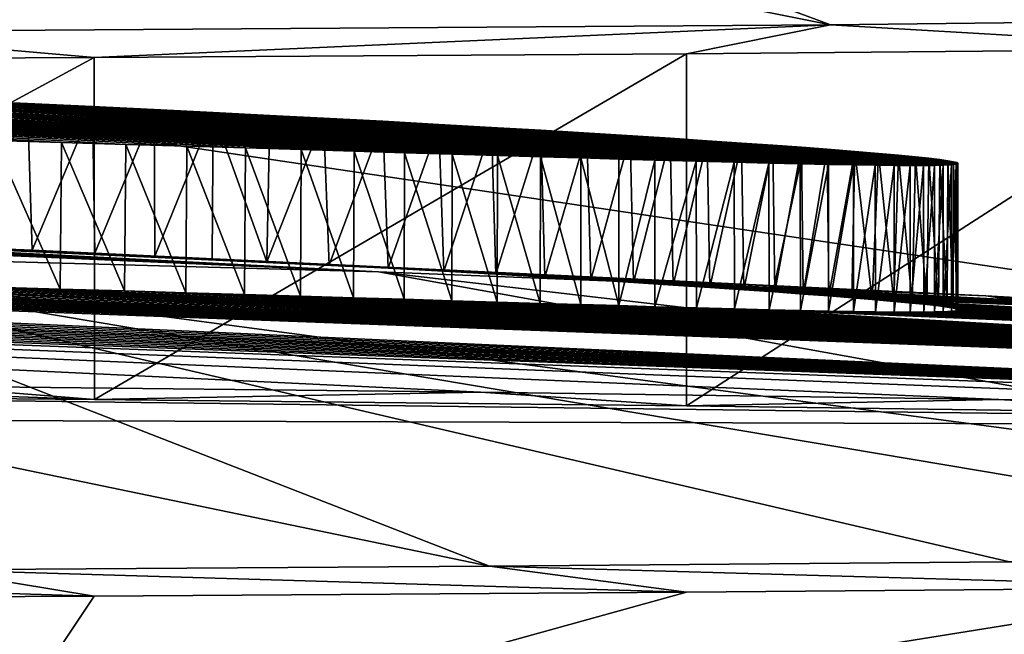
# Model space of a CAD drawing. Header units: millimetres. Extents: x -24 to 72, y 0 to 310.
# Tile 235 of 251: x 1.724 to 2.397, y 308.619 to 309.039. Entities that reach past the tile are written whole.
import ezdxf

# ---------------------------------------------------------------- set-up
doc = ezdxf.new("R2010")
doc.units = ezdxf.units.MM
doc.header["$LTSCALE"] = 65.185185
for name, color, linetype in [('300', 7, 'CONTINUOUS'), ('344', 7, 'CONTINUOUS'), ('345', 7, 'CONTINUOUS'), ('399', 7, 'CONTINUOUS'), ('400', 7, 'CONTINUOUS'), ('403', 7, 'CONTINUOUS'), ('410', 7, 'CONTINUOUS'), ('411', 7, 'CONTINUOUS'), ('77', 7, 'CONTINUOUS')]:
    doc.layers.add(name, color=color, linetype=linetype)

msp = doc.modelspace()

# ---------------------------------------------------------------- linework, layer by layer
at = {"layer": '300', "color": 7, "linetype": 'CONTINUOUS'}
for points in [[(1.77506, 309.01347, 180.5018), (2.17993, 309.01615, 180.70649), (1.77527, 308.7798, 167.11466), (1.77506, 309.01347, 180.5018)], [(1.77527, 308.7798, 167.11466), (2.17993, 309.01615, 180.70649), (2.17997, 308.77533, 166.91007), (1.77527, 308.7798, 167.11466)], [(2.17993, 309.01615, 180.70649), (2.55941, 309.01942, 180.95096), (2.17997, 308.77533, 166.91007), (2.17993, 309.01615, 180.70649)], [(2.17997, 308.77533, 166.91007), (2.55941, 309.01942, 180.95096), (2.55962, 308.77006, 166.6655), (2.17997, 308.77533, 166.91007)], [(1.35001, 309.0114, 180.33993), (1.77506, 309.01347, 180.5018), (1.35017, 308.78338, 167.27652), (1.35001, 309.0114, 180.33993)], [(1.35017, 308.78338, 167.27652), (1.77506, 309.01347, 180.5018), (1.77527, 308.7798, 167.11466), (1.35017, 308.78338, 167.27652)], [(3.31934, 308.51419, 152.14671), (1.68544, 308.51106, 151.70901), (3.22739, 308.65947, 160.45074), (3.31934, 308.51419, 152.14671)], [(3.22739, 308.65947, 160.45074), (1.68544, 308.51106, 151.70901), (2.55949, 308.65117, 159.85417), (3.22739, 308.65947, 160.45074)], [(1.77514, 308.64522, 159.40501), (1.68544, 308.51106, 151.70901), (1.35009, 308.64316, 159.24314), (1.77514, 308.64522, 159.40501)], [(2.55949, 308.65117, 159.85417), (1.68544, 308.51106, 151.70901), (2.18001, 308.6479, 159.6097), (2.55949, 308.65117, 159.85417)], [(2.18001, 308.6479, 159.6097), (1.68544, 308.51106, 151.70901), (1.77514, 308.64522, 159.40501), (2.18001, 308.6479, 159.6097)]]:
    msp.add_3dface(points, dxfattribs=at)
at = {"layer": '344', "color": 7, "linetype": 'CONTINUOUS'}
for points in [[(2.89048, 309.04283, 181.5989), (2.55941, 309.01942, 180.95096), (2.27857, 309.03594, 181.09771), (2.89048, 309.04283, 181.5989)], [(2.27857, 309.03594, 181.09771), (1.77506, 309.01347, 180.5018), (1.57365, 309.031, 180.72216), (2.27857, 309.03594, 181.09771)], [(2.17993, 309.01615, 180.70649), (1.77506, 309.01347, 180.5018), (2.27857, 309.03594, 181.09771), (2.17993, 309.01615, 180.70649)], [(2.55941, 309.01942, 180.95096), (2.17993, 309.01615, 180.70649), (2.27857, 309.03594, 181.09771), (2.55941, 309.01942, 180.95096)], [(1.77506, 309.01347, 180.5018), (1.35001, 309.0114, 180.33993), (1.57365, 309.031, 180.72216), (1.77506, 309.01347, 180.5018)]]:
    msp.add_3dface(points, dxfattribs=at)
at = {"layer": '345', "color": 7, "linetype": 'CONTINUOUS'}
for points in [[(2.27857, 309.03594, 181.09771), (1.57365, 309.031, 180.72216), (1.17723, 309.25673, 183.94332), (2.27857, 309.03594, 181.09771)], [(2.27857, 309.03594, 181.09771), (1.17723, 309.25673, 183.94332), (1.71742, 309.24427, 184.20559), (2.27857, 309.03594, 181.09771)], [(2.89048, 309.04283, 181.5989), (2.27857, 309.03594, 181.09771), (1.71742, 309.24427, 184.20559), (2.89048, 309.04283, 181.5989)]]:
    msp.add_3dface(points, dxfattribs=at)
at = {"layer": '399', "color": 7, "linetype": 'CONTINUOUS'}
for points in [[(1.35017, 308.78338, 167.27652), (1.77527, 308.7798, 167.11466), (1.46419, 308.79058, 166.93735), (1.35017, 308.78338, 167.27652)], [(1.46419, 308.79058, 166.93735), (1.77527, 308.7798, 167.11466), (1.66094, 308.78882, 166.85656), (1.46419, 308.79058, 166.93735)], [(1.66094, 308.78882, 166.85656), (1.77527, 308.7798, 167.11466), (2.03908, 308.78464, 166.66634), (1.66094, 308.78882, 166.85656)], [(1.77527, 308.7798, 167.11466), (2.17997, 308.77533, 166.91007), (2.03908, 308.78464, 166.66634), (1.77527, 308.7798, 167.11466)], [(2.03908, 308.78464, 166.66634), (2.17997, 308.77533, 166.91007), (2.39364, 308.77975, 166.43883), (2.03908, 308.78464, 166.66634)], [(2.17997, 308.77533, 166.91007), (2.55962, 308.77006, 166.6655), (2.39364, 308.77975, 166.43883), (2.17997, 308.77533, 166.91007)], [(2.39364, 308.77975, 166.43883), (2.55962, 308.77006, 166.6655), (2.72091, 308.7742, 166.17706), (2.39364, 308.77975, 166.43883)], [(2.04534, 308.66577, 159.85658), (2.18001, 308.6479, 159.6097), (1.66582, 308.66326, 159.66471), (2.04534, 308.66577, 159.85658)], [(2.40092, 308.66883, 160.0857), (2.55949, 308.65117, 159.85417), (2.04534, 308.66577, 159.85658), (2.40092, 308.66883, 160.0857)], [(2.55949, 308.65117, 159.85417), (2.18001, 308.6479, 159.6097), (2.04534, 308.66577, 159.85658), (2.55949, 308.65117, 159.85417)], [(1.66582, 308.66326, 159.66471), (1.77514, 308.64522, 159.40501), (1.26701, 308.66132, 159.51285), (1.66582, 308.66326, 159.66471)], [(1.77514, 308.64522, 159.40501), (1.35009, 308.64316, 159.24314), (1.26701, 308.66132, 159.51285), (1.77514, 308.64522, 159.40501)], [(2.18001, 308.6479, 159.6097), (1.77514, 308.64522, 159.40501), (1.66582, 308.66326, 159.66471), (2.18001, 308.6479, 159.6097)]]:
    msp.add_3dface(points, dxfattribs=at)
at = {"layer": '400', "color": 7, "linetype": 'CONTINUOUS'}
for points in [[(1.11666, 308.90437, 164.31901), (1.1686, 308.90286, 164.32862), (1.96954, 308.86692, 163.21306), (1.11666, 308.90437, 164.31901)], [(1.49518, 308.87999, 162.91154), (1.11666, 308.90437, 164.31901), (1.96954, 308.86692, 163.21306), (1.49518, 308.87999, 162.91154)], [(1.1686, 308.90286, 164.32862), (1.21926, 308.90133, 164.33829), (1.96954, 308.86692, 163.21306), (1.1686, 308.90286, 164.32862)], [(1.21926, 308.90133, 164.33829), (1.26845, 308.89977, 164.34822), (1.96954, 308.86692, 163.21306), (1.21926, 308.90133, 164.33829)], [(1.26845, 308.89977, 164.34822), (1.31596, 308.8982, 164.35858), (1.96954, 308.86692, 163.21306), (1.26845, 308.89977, 164.34822)], [(1.31596, 308.8982, 164.35858), (1.37634, 308.89612, 164.37255), (1.96954, 308.86692, 163.21306), (1.31596, 308.8982, 164.35858)], [(1.37634, 308.89612, 164.37255), (1.43376, 308.89406, 164.38641), (1.96954, 308.86692, 163.21306), (1.37634, 308.89612, 164.37255)], [(1.43376, 308.89406, 164.38641), (1.48894, 308.89198, 164.40075), (1.96954, 308.86692, 163.21306), (1.43376, 308.89406, 164.38641)], [(2.04534, 308.66577, 159.85658), (1.66582, 308.66326, 159.66471), (0.96053, 308.89064, 162.72767), (2.04534, 308.66577, 159.85658)], [(2.04534, 308.66577, 159.85658), (0.96053, 308.89064, 162.72767), (1.49518, 308.87999, 162.91154), (2.04534, 308.66577, 159.85658)], [(1.48894, 308.89198, 164.40075), (1.54197, 308.8899, 164.41547), (2.38456, 308.85052, 163.592), (1.48894, 308.89198, 164.40075)], [(1.96954, 308.86692, 163.21306), (1.48894, 308.89198, 164.40075), (2.38456, 308.85052, 163.592), (1.96954, 308.86692, 163.21306)], [(1.54197, 308.8899, 164.41547), (1.59269, 308.88784, 164.4302), (2.38456, 308.85052, 163.592), (1.54197, 308.8899, 164.41547)], [(1.59269, 308.88784, 164.4302), (1.6414, 308.88578, 164.44531), (2.38456, 308.85052, 163.592), (1.59269, 308.88784, 164.4302)], [(1.66094, 308.78882, 166.85656), (2.03908, 308.78464, 166.66634), (0.00051, 308.88195, 165.78729), (1.66094, 308.78882, 166.85656)], [(2.03908, 308.78464, 166.66634), (2.39364, 308.77975, 166.43883), (0.00051, 308.88195, 165.78729), (2.03908, 308.78464, 166.66634)], [(2.39364, 308.77975, 166.43883), (2.72091, 308.7742, 166.17706), (0.00051, 308.88195, 165.78729), (2.39364, 308.77975, 166.43883)], [(2.72091, 308.7742, 166.17706), (3.01792, 308.76808, 165.88402), (0.00051, 308.88195, 165.78729), (2.72091, 308.7742, 166.17706)], [(3.01792, 308.76808, 165.88402), (3.23543, 308.76276, 165.62417), (0.00051, 308.88195, 165.78729), (3.01792, 308.76808, 165.88402)], [(0.00051, 308.88195, 165.78729), (3.23543, 308.76276, 165.62417), (0.07301, 308.8819, 165.78693), (0.00051, 308.88195, 165.78729)], [(0.07301, 308.8819, 165.78693), (3.23543, 308.76276, 165.62417), (0.14383, 308.88175, 165.78586), (0.07301, 308.8819, 165.78693)], [(0.14383, 308.88175, 165.78586), (3.23543, 308.76276, 165.62417), (0.21296, 308.88152, 165.78415), (0.14383, 308.88175, 165.78586)], [(0.21296, 308.88152, 165.78415), (3.23543, 308.76276, 165.62417), (0.2804, 308.88121, 165.78182), (0.21296, 308.88152, 165.78415)], [(0.2804, 308.88121, 165.78182), (3.23543, 308.76276, 165.62417), (0.34614, 308.88083, 165.77893), (0.2804, 308.88121, 165.78182)], [(0.34614, 308.88083, 165.77893), (3.23543, 308.76276, 165.62417), (0.41005, 308.88039, 165.77553), (0.34614, 308.88083, 165.77893)], [(0.41005, 308.88039, 165.77553), (3.23543, 308.76276, 165.62417), (0.47225, 308.87989, 165.77165), (0.41005, 308.88039, 165.77553)], [(1.6414, 308.88578, 164.44531), (1.6881, 308.88374, 164.46066), (2.38456, 308.85052, 163.592), (1.6414, 308.88578, 164.44531)], [(1.6881, 308.88374, 164.46066), (1.73274, 308.88173, 164.47604), (2.38456, 308.85052, 163.592), (1.6881, 308.88374, 164.46066)], [(1.73274, 308.88173, 164.47604), (1.77556, 308.87974, 164.4917), (2.38456, 308.85052, 163.592), (1.73274, 308.88173, 164.47604)], [(0.47225, 308.87989, 165.77165), (3.23543, 308.76276, 165.62417), (0.53286, 308.87934, 165.76732), (0.47225, 308.87989, 165.77165)], [(0.53286, 308.87934, 165.76732), (3.23543, 308.76276, 165.62417), (0.60037, 308.87865, 165.76184), (0.53286, 308.87934, 165.76732)], [(0.60037, 308.87865, 165.76184), (3.23543, 308.76276, 165.62417), (0.66601, 308.8779, 165.75584), (0.60037, 308.87865, 165.76184)], [(0.66601, 308.8779, 165.75584), (3.23543, 308.76276, 165.62417), (0.72963, 308.8771, 165.74938), (0.66601, 308.8779, 165.75584)], [(0.72963, 308.8771, 165.74938), (3.23543, 308.76276, 165.62417), (3.15959, 308.7867, 165.0696), (0.72963, 308.8771, 165.74938)], [(0.79141, 308.87625, 165.74248), (0.72963, 308.8771, 165.74938), (3.15959, 308.7867, 165.0696), (0.79141, 308.87625, 165.74248)], [(0.8515, 308.87537, 165.73515), (0.79141, 308.87625, 165.74248), (3.15959, 308.7867, 165.0696), (0.8515, 308.87537, 165.73515)], [(0.90993, 308.87445, 165.72744), (0.8515, 308.87537, 165.73515), (3.15959, 308.7867, 165.0696), (0.90993, 308.87445, 165.72744)], [(0.96658, 308.87351, 165.71939), (0.90993, 308.87445, 165.72744), (3.15959, 308.7867, 165.0696), (0.96658, 308.87351, 165.71939)], [(1.03059, 308.87237, 165.70958), (0.96658, 308.87351, 165.71939), (3.15959, 308.7867, 165.0696), (1.03059, 308.87237, 165.70958)], [(3.0259, 308.6766, 160.64417), (2.7289, 308.67245, 160.34933), (1.49518, 308.87999, 162.91154), (3.0259, 308.6766, 160.64417)], [(3.0259, 308.6766, 160.64417), (1.49518, 308.87999, 162.91154), (1.96954, 308.86692, 163.21306), (3.0259, 308.6766, 160.64417)], [(2.7289, 308.67245, 160.34933), (2.40092, 308.66883, 160.0857), (1.49518, 308.87999, 162.91154), (2.7289, 308.67245, 160.34933)], [(2.40092, 308.66883, 160.0857), (2.04534, 308.66577, 159.85658), (1.49518, 308.87999, 162.91154), (2.40092, 308.66883, 160.0857)], [(1.77556, 308.87974, 164.4917), (1.81656, 308.87778, 164.50756), (2.38456, 308.85052, 163.592), (1.77556, 308.87974, 164.4917)], [(1.81656, 308.87778, 164.50756), (1.8557, 308.87585, 164.52343), (2.38456, 308.85052, 163.592), (1.81656, 308.87778, 164.50756)], [(1.8557, 308.87585, 164.52343), (1.89314, 308.87395, 164.53952), (2.38456, 308.85052, 163.592), (1.8557, 308.87585, 164.52343)], [(1.89314, 308.87395, 164.53952), (1.93581, 308.87173, 164.55898), (2.72772, 308.83128, 164.03694), (1.89314, 308.87395, 164.53952)], [(2.38456, 308.85052, 163.592), (1.89314, 308.87395, 164.53952), (2.72772, 308.83128, 164.03694), (2.38456, 308.85052, 163.592)], [(1.09258, 308.87121, 165.69933), (1.03059, 308.87237, 165.70958), (3.15959, 308.7867, 165.0696), (1.09258, 308.87121, 165.69933)], [(1.15246, 308.87003, 165.6887), (1.09258, 308.87121, 165.69933), (3.15959, 308.7867, 165.0696), (1.15246, 308.87003, 165.6887)], [(1.21026, 308.86883, 165.67774), (1.15246, 308.87003, 165.6887), (3.15959, 308.7867, 165.0696), (1.21026, 308.86883, 165.67774)], [(1.26614, 308.86762, 165.66644), (1.21026, 308.86883, 165.67774), (3.15959, 308.7867, 165.0696), (1.26614, 308.86762, 165.66644)], [(1.3202, 308.86641, 165.65482), (1.26614, 308.86762, 165.66644), (3.15959, 308.7867, 165.0696), (1.3202, 308.86641, 165.65482)], [(1.93581, 308.87173, 164.55898), (1.97605, 308.86957, 164.5785), (2.72772, 308.83128, 164.03694), (1.93581, 308.87173, 164.55898)], [(3.51519, 308.68641, 161.31289), (3.0259, 308.6766, 160.64417), (1.96954, 308.86692, 163.21306), (3.51519, 308.68641, 161.31289)], [(3.51519, 308.68641, 161.31289), (1.96954, 308.86692, 163.21306), (2.38456, 308.85052, 163.592), (3.51519, 308.68641, 161.31289)], [(1.97605, 308.86957, 164.5785), (2.01404, 308.86746, 164.59825), (2.72772, 308.83128, 164.03694), (1.97605, 308.86957, 164.5785)], [(2.01404, 308.86746, 164.59825), (2.0497, 308.86543, 164.618), (2.72772, 308.83128, 164.03694), (2.01404, 308.86746, 164.59825)], [(1.38254, 308.86495, 165.64053), (1.3202, 308.86641, 165.65482), (3.15959, 308.7867, 165.0696), (1.38254, 308.86495, 165.64053)], [(1.44232, 308.8635, 165.62588), (1.38254, 308.86495, 165.64053), (3.15959, 308.7867, 165.0696), (1.44232, 308.8635, 165.62588)], [(1.49971, 308.86205, 165.61087), (1.44232, 308.8635, 165.62588), (3.15959, 308.7867, 165.0696), (1.49971, 308.86205, 165.61087)], [(1.55461, 308.86063, 165.59559), (1.49971, 308.86205, 165.61087), (3.15959, 308.7867, 165.0696), (1.55461, 308.86063, 165.59559)], [(1.60721, 308.85923, 165.58002), (1.55461, 308.86063, 165.59559), (3.15959, 308.7867, 165.0696), (1.60721, 308.85923, 165.58002)], [(2.0497, 308.86543, 164.618), (2.08319, 308.86346, 164.63787), (2.72772, 308.83128, 164.03694), (2.0497, 308.86543, 164.618)], [(2.08319, 308.86346, 164.63787), (2.11453, 308.86156, 164.65781), (2.72772, 308.83128, 164.03694), (2.08319, 308.86346, 164.63787)], [(2.11453, 308.86156, 164.65781), (2.14374, 308.85975, 164.67773), (2.72772, 308.83128, 164.03694), (2.11453, 308.86156, 164.65781)], [(1.65762, 308.85785, 165.56419), (1.60721, 308.85923, 165.58002), (3.15959, 308.7867, 165.0696), (1.65762, 308.85785, 165.56419)], [(1.70577, 308.85651, 165.54816), (1.65762, 308.85785, 165.56419), (3.15959, 308.7867, 165.0696), (1.70577, 308.85651, 165.54816)], [(1.75183, 308.8552, 165.53191), (1.70577, 308.85651, 165.54816), (3.15959, 308.7867, 165.0696), (1.75183, 308.8552, 165.53191)], [(1.79587, 308.85393, 165.51547), (1.75183, 308.8552, 165.53191), (3.15959, 308.7867, 165.0696), (1.79587, 308.85393, 165.51547)], [(1.83784, 308.8527, 165.49888), (1.79587, 308.85393, 165.51547), (3.15959, 308.7867, 165.0696), (1.83784, 308.8527, 165.49888)], [(2.14374, 308.85975, 164.67773), (2.17092, 308.858, 164.69772), (2.72772, 308.83128, 164.03694), (2.14374, 308.85975, 164.67773)], [(2.17092, 308.858, 164.69772), (2.19606, 308.85634, 164.71765), (2.72772, 308.83128, 164.03694), (2.17092, 308.858, 164.69772)], [(2.19606, 308.85634, 164.71765), (2.21923, 308.85476, 164.73755), (2.72772, 308.83128, 164.03694), (2.19606, 308.85634, 164.71765)], [(2.21923, 308.85476, 164.73755), (2.24047, 308.85326, 164.75738), (2.72772, 308.83128, 164.03694), (2.21923, 308.85476, 164.73755)], [(1.87791, 308.85151, 165.48213), (1.83784, 308.8527, 165.49888), (3.15959, 308.7867, 165.0696), (1.87791, 308.85151, 165.48213)], [(1.9161, 308.85037, 165.46524), (1.87791, 308.85151, 165.48213), (3.15959, 308.7867, 165.0696), (1.9161, 308.85037, 165.46524)], [(1.95239, 308.84929, 165.44825), (1.9161, 308.85037, 165.46524), (3.15959, 308.7867, 165.0696), (1.95239, 308.84929, 165.44825)], [(1.98691, 308.84825, 165.43115), (1.95239, 308.84929, 165.44825), (3.15959, 308.7867, 165.0696), (1.98691, 308.84825, 165.43115)], [(2.01968, 308.84726, 165.41395), (1.98691, 308.84825, 165.43115), (3.15959, 308.7867, 165.0696), (2.01968, 308.84726, 165.41395)], [(2.05069, 308.84633, 165.39669), (2.01968, 308.84726, 165.41395), (3.15959, 308.7867, 165.0696), (2.05069, 308.84633, 165.39669)], [(2.24047, 308.85326, 164.75738), (2.25979, 308.85184, 164.77708), (2.72772, 308.83128, 164.03694), (2.24047, 308.85326, 164.75738)], [(2.25979, 308.85184, 164.77708), (2.27729, 308.85052, 164.79664), (2.72772, 308.83128, 164.03694), (2.25979, 308.85184, 164.77708)], [(2.27729, 308.85052, 164.79664), (2.29295, 308.84928, 164.81601), (2.72772, 308.83128, 164.03694), (2.27729, 308.85052, 164.79664)], [(2.29295, 308.84928, 164.81601), (2.30686, 308.84812, 164.83511), (2.98869, 308.80979, 164.53447), (2.29295, 308.84928, 164.81601)], [(2.72772, 308.83128, 164.03694), (2.29295, 308.84928, 164.81601), (2.98869, 308.80979, 164.53447), (2.72772, 308.83128, 164.03694)], [(2.30686, 308.84812, 164.83511), (2.3218, 308.84681, 164.85851), (2.98869, 308.80979, 164.53447), (2.30686, 308.84812, 164.83511)], [(2.3218, 308.84681, 164.85851), (2.33423, 308.84563, 164.88134), (2.98869, 308.80979, 164.53447), (2.3218, 308.84681, 164.85851)], [(4.02052, 308.71122, 162.85988), (3.85067, 308.69806, 162.06208), (2.38456, 308.85052, 163.592), (4.02052, 308.71122, 162.85988)], [(4.02052, 308.71122, 162.85988), (2.38456, 308.85052, 163.592), (2.72772, 308.83128, 164.03694), (4.02052, 308.71122, 162.85988)], [(3.85067, 308.69806, 162.06208), (3.51519, 308.68641, 161.31289), (2.38456, 308.85052, 163.592), (3.85067, 308.69806, 162.06208)], [(2.08005, 308.84546, 165.37936), (2.05069, 308.84633, 165.39669), (3.15959, 308.7867, 165.0696), (2.08005, 308.84546, 165.37936)], [(2.10775, 308.84464, 165.36199), (2.08005, 308.84546, 165.37936), (3.15959, 308.7867, 165.0696), (2.10775, 308.84464, 165.36199)], [(2.13382, 308.84388, 165.34459), (2.10775, 308.84464, 165.36199), (3.15959, 308.7867, 165.0696), (2.13382, 308.84388, 165.34459)], [(2.15833, 308.84318, 165.32716), (2.13382, 308.84388, 165.34459), (3.15959, 308.7867, 165.0696), (2.15833, 308.84318, 165.32716)], [(2.18676, 308.84239, 165.30539), (2.15833, 308.84318, 165.32716), (3.15959, 308.7867, 165.0696), (2.18676, 308.84239, 165.30539)], [(2.21281, 308.8417, 165.28365), (2.18676, 308.84239, 165.30539), (3.15959, 308.7867, 165.0696), (2.21281, 308.8417, 165.28365)], [(2.23653, 308.8411, 165.26199), (2.21281, 308.8417, 165.28365), (2.98869, 308.80979, 164.53447), (2.23653, 308.8411, 165.26199)], [(2.98869, 308.80979, 164.53447), (2.21281, 308.8417, 165.28365), (3.15959, 308.7867, 165.0696), (2.98869, 308.80979, 164.53447)], [(2.25796, 308.84059, 165.24046), (2.23653, 308.8411, 165.26199), (2.98869, 308.80979, 164.53447), (2.25796, 308.84059, 165.24046)], [(2.2772, 308.84018, 165.2191), (2.25796, 308.84059, 165.24046), (2.98869, 308.80979, 164.53447), (2.2772, 308.84018, 165.2191)], [(2.29423, 308.83986, 165.19796), (2.2772, 308.84018, 165.2191), (2.98869, 308.80979, 164.53447), (2.29423, 308.83986, 165.19796)], [(2.30919, 308.83964, 165.17717), (2.29423, 308.83986, 165.19796), (2.98869, 308.80979, 164.53447), (2.30919, 308.83964, 165.17717)], [(2.33423, 308.84563, 164.88134), (2.34429, 308.84459, 164.90353), (2.98869, 308.80979, 164.53447), (2.33423, 308.84563, 164.88134)], [(2.34429, 308.84459, 164.90353), (2.35219, 308.84366, 164.92516), (2.98869, 308.80979, 164.53447), (2.34429, 308.84459, 164.90353)], [(2.35219, 308.84366, 164.92516), (2.35814, 308.84284, 164.94627), (2.98869, 308.80979, 164.53447), (2.35219, 308.84366, 164.92516)], [(2.36112, 308.84002, 165.0554), (2.35551, 308.83971, 165.07967), (2.98869, 308.80979, 164.53447), (2.36112, 308.84002, 165.0554)], [(2.35814, 308.84284, 164.94627), (2.36226, 308.84213, 164.967), (2.98869, 308.80979, 164.53447), (2.35814, 308.84284, 164.94627)], [(2.36446, 308.84044, 165.03144), (2.36112, 308.84002, 165.0554), (2.98869, 308.80979, 164.53447), (2.36446, 308.84044, 165.03144)], [(2.36226, 308.84213, 164.967), (2.36474, 308.8415, 164.98759), (2.98869, 308.80979, 164.53447), (2.36226, 308.84213, 164.967)], [(2.36551, 308.84096, 165.00789), (2.36446, 308.84044, 165.03144), (2.98869, 308.80979, 164.53447), (2.36551, 308.84096, 165.00789)], [(2.36474, 308.8415, 164.98759), (2.36551, 308.84096, 165.00789), (2.98869, 308.80979, 164.53447), (2.36474, 308.8415, 164.98759)], [(2.32205, 308.8395, 165.15677), (2.30919, 308.83964, 165.17717), (2.98869, 308.80979, 164.53447), (2.32205, 308.8395, 165.15677)], [(2.33301, 308.83944, 165.1368), (2.32205, 308.8395, 165.15677), (2.98869, 308.80979, 164.53447), (2.33301, 308.83944, 165.1368)], [(2.34215, 308.83946, 165.11733), (2.33301, 308.83944, 165.1368), (2.98869, 308.80979, 164.53447), (2.34215, 308.83946, 165.11733)], [(2.34956, 308.83955, 165.09832), (2.34215, 308.83946, 165.11733), (2.98869, 308.80979, 164.53447), (2.34956, 308.83955, 165.09832)], [(2.35551, 308.83971, 165.07967), (2.34956, 308.83955, 165.09832), (2.98869, 308.80979, 164.53447), (2.35551, 308.83971, 165.07967)]]:
    msp.add_3dface(points, dxfattribs=at)
at = {"layer": '403', "color": 7, "linetype": 'CONTINUOUS'}
for points in [[(0.79983, 309.01205, 164.27063), (0.72966, 309.0134, 164.26278), (1.7527, 308.95539, 165.52987), (0.79983, 309.01205, 164.27063)], [(1.7527, 308.95539, 165.52987), (0.72966, 309.0134, 164.26278), (1.70676, 308.9567, 165.54608), (1.7527, 308.95539, 165.52987)], [(0.87436, 309.01049, 164.28002), (0.79983, 309.01205, 164.27063), (1.87846, 308.95172, 165.48016), (0.87436, 309.01049, 164.28002)], [(1.87846, 308.95172, 165.48016), (0.79983, 309.01205, 164.27063), (1.83849, 308.9529, 165.49688), (1.87846, 308.95172, 165.48016)], [(1.83849, 308.9529, 165.49688), (0.79983, 309.01205, 164.27063), (1.79662, 308.95413, 165.51341), (1.83849, 308.9529, 165.49688)], [(1.79662, 308.95413, 165.51341), (0.79983, 309.01205, 164.27063), (1.7527, 308.95539, 165.52987), (1.79662, 308.95413, 165.51341)], [(0.92669, 309.00931, 164.28706), (0.87436, 309.01049, 164.28002), (1.95275, 308.94951, 165.44634), (0.92669, 309.00931, 164.28706)], [(1.95275, 308.94951, 165.44634), (0.87436, 309.01049, 164.28002), (1.91655, 308.95059, 165.46327), (1.95275, 308.94951, 165.44634)], [(1.91655, 308.95059, 165.46327), (0.87436, 309.01049, 164.28002), (1.87846, 308.95172, 165.48016), (1.91655, 308.95059, 165.46327)], [(0.98179, 309.00798, 164.29522), (0.92669, 309.00931, 164.28706), (2.0199, 308.94749, 165.41208), (0.98179, 309.00798, 164.29522)], [(2.0199, 308.94749, 165.41208), (0.92669, 309.00931, 164.28706), (1.98721, 308.94847, 165.42925), (2.0199, 308.94749, 165.41208)], [(1.98721, 308.94847, 165.42925), (0.92669, 309.00931, 164.28706), (1.95275, 308.94951, 165.44634), (1.98721, 308.94847, 165.42925)], [(1.03966, 309.00651, 164.30417), (0.98179, 309.00798, 164.29522), (2.08015, 308.94569, 165.37756), (1.03966, 309.00651, 164.30417)], [(2.08015, 308.94569, 165.37756), (0.98179, 309.00798, 164.29522), (2.05084, 308.94656, 165.39487), (2.08015, 308.94569, 165.37756)], [(2.05084, 308.94656, 165.39487), (0.98179, 309.00798, 164.29522), (2.0199, 308.94749, 165.41208), (2.05084, 308.94656, 165.39487)], [(1.10071, 309.00487, 164.3144), (1.03966, 309.00651, 164.30417), (2.13382, 308.94412, 165.34285), (1.10071, 309.00487, 164.3144)], [(2.13382, 308.94412, 165.34285), (1.03966, 309.00651, 164.30417), (2.1078, 308.94488, 165.36021), (2.13382, 308.94412, 165.34285)], [(2.1078, 308.94488, 165.36021), (1.03966, 309.00651, 164.30417), (2.08015, 308.94569, 165.37756), (2.1078, 308.94488, 165.36021)], [(1.166, 309.00299, 164.32645), (1.10071, 309.00487, 164.3144), (2.18668, 308.94264, 165.30371), (1.166, 309.00299, 164.32645)], [(2.18668, 308.94264, 165.30371), (1.10071, 309.00487, 164.3144), (2.1583, 308.94342, 165.32544), (2.18668, 308.94264, 165.30371)], [(2.1583, 308.94342, 165.32544), (1.10071, 309.00487, 164.3144), (2.13382, 308.94412, 165.34285), (2.1583, 308.94342, 165.32544)], [(1.23499, 309.0009, 164.33983), (1.166, 309.00299, 164.32645), (2.2364, 308.94134, 165.26038), (1.23499, 309.0009, 164.33983)], [(2.2364, 308.94134, 165.26038), (1.166, 309.00299, 164.32645), (2.2127, 308.94194, 165.28202), (2.2364, 308.94134, 165.26038)], [(2.2127, 308.94194, 165.28202), (1.166, 309.00299, 164.32645), (2.18668, 308.94264, 165.30371), (2.2127, 308.94194, 165.28202)], [(1.29474, 308.99898, 164.35218), (1.23499, 309.0009, 164.33983), (2.27704, 308.94043, 165.21755), (1.29474, 308.99898, 164.35218)], [(2.27704, 308.94043, 165.21755), (1.23499, 309.0009, 164.33983), (2.25782, 308.94084, 165.23889), (2.27704, 308.94043, 165.21755)], [(2.25782, 308.94084, 165.23889), (1.23499, 309.0009, 164.33983), (2.2364, 308.94134, 165.26038), (2.25782, 308.94084, 165.23889)], [(1.3556, 308.99692, 164.36598), (1.29474, 308.99898, 164.35218), (2.30904, 308.93988, 165.17567), (1.3556, 308.99692, 164.36598)], [(2.30904, 308.93988, 165.17567), (1.29474, 308.99898, 164.35218), (2.29408, 308.94011, 165.19644), (2.30904, 308.93988, 165.17567)], [(2.29408, 308.94011, 165.19644), (1.29474, 308.99898, 164.35218), (2.27704, 308.94043, 165.21755), (2.29408, 308.94011, 165.19644)], [(1.41661, 308.99476, 164.38065), (1.3556, 308.99692, 164.36598), (2.33287, 308.93968, 165.13534), (1.41661, 308.99476, 164.38065)], [(2.33287, 308.93968, 165.13534), (1.3556, 308.99692, 164.36598), (2.3219, 308.93974, 165.1553), (2.33287, 308.93968, 165.13534)], [(2.3219, 308.93974, 165.1553), (1.3556, 308.99692, 164.36598), (2.30904, 308.93988, 165.17567), (2.3219, 308.93974, 165.1553)], [(1.47511, 308.99259, 164.39523), (1.41661, 308.99476, 164.38065), (2.35544, 308.93994, 165.07821), (1.47511, 308.99259, 164.39523)], [(2.35544, 308.93994, 165.07821), (1.41661, 308.99476, 164.38065), (2.34947, 308.93979, 165.09687), (2.35544, 308.93994, 165.07821)], [(2.34947, 308.93979, 165.09687), (1.41661, 308.99476, 164.38065), (2.34204, 308.9397, 165.11588), (2.34947, 308.93979, 165.09687)], [(2.34204, 308.9397, 165.11588), (1.41661, 308.99476, 164.38065), (2.33287, 308.93968, 165.13534), (2.34204, 308.9397, 165.11588)], [(1.53082, 308.99043, 164.41037), (1.47511, 308.99259, 164.39523), (2.36109, 308.94025, 165.05392), (1.53082, 308.99043, 164.41037)], [(2.36109, 308.94025, 165.05392), (1.47511, 308.99259, 164.39523), (2.35544, 308.93994, 165.07821), (2.36109, 308.94025, 165.05392)], [(1.58424, 308.98828, 164.42603), (1.53082, 308.99043, 164.41037), (2.36553, 308.94119, 165.00614), (1.58424, 308.98828, 164.42603)], [(2.36553, 308.94119, 165.00614), (1.53082, 308.99043, 164.41037), (2.36446, 308.94067, 165.02987), (2.36553, 308.94119, 165.00614)], [(2.36446, 308.94067, 165.02987), (1.53082, 308.99043, 164.41037), (2.36109, 308.94025, 165.05392), (2.36446, 308.94067, 165.02987)], [(1.63528, 308.98614, 164.44152), (1.58424, 308.98828, 164.42603), (2.36481, 308.94171, 164.98652), (1.63528, 308.98614, 164.44152)], [(2.36481, 308.94171, 164.98652), (1.58424, 308.98828, 164.42603), (2.36553, 308.94119, 165.00614), (2.36481, 308.94171, 164.98652)], [(1.68361, 308.98405, 164.45722), (1.63528, 308.98614, 164.44152), (2.35865, 308.94299, 164.94661), (1.68361, 308.98405, 164.45722)], [(2.35865, 308.94299, 164.94661), (1.63528, 308.98614, 164.44152), (2.3625, 308.94231, 164.96665), (2.35865, 308.94299, 164.94661)], [(2.3625, 308.94231, 164.96665), (1.63528, 308.98614, 164.44152), (2.36481, 308.94171, 164.98652), (2.3625, 308.94231, 164.96665)], [(1.72961, 308.98199, 164.47323), (1.68361, 308.98405, 164.45722), (2.35313, 308.94377, 164.92628), (1.72961, 308.98199, 164.47323)], [(2.35313, 308.94377, 164.92628), (1.68361, 308.98405, 164.45722), (2.35865, 308.94299, 164.94661), (2.35313, 308.94377, 164.92628)], [(1.77386, 308.97994, 164.48924), (1.72961, 308.98199, 164.47323), (2.33649, 308.94563, 164.88415), (1.77386, 308.97994, 164.48924)], [(2.33649, 308.94563, 164.88415), (1.72961, 308.98199, 164.47323), (2.34576, 308.94464, 164.90545), (2.33649, 308.94563, 164.88415)], [(2.34576, 308.94464, 164.90545), (1.72961, 308.98199, 164.47323), (2.35313, 308.94377, 164.92628), (2.34576, 308.94464, 164.90545)], [(1.81616, 308.97792, 164.50555), (1.77386, 308.97994, 164.48924), (2.32499, 308.94673, 164.86226), (1.81616, 308.97792, 164.50555)], [(2.32499, 308.94673, 164.86226), (1.77386, 308.97994, 164.48924), (2.33649, 308.94563, 164.88415), (2.32499, 308.94673, 164.86226)], [(1.85653, 308.97594, 164.52208), (1.81616, 308.97792, 164.50555), (2.31127, 308.94796, 164.83984), (1.85653, 308.97594, 164.52208)], [(2.31127, 308.94796, 164.83984), (1.81616, 308.97792, 164.50555), (2.32499, 308.94673, 164.86226), (2.31127, 308.94796, 164.83984)], [(1.89513, 308.97399, 164.53859), (1.85653, 308.97594, 164.52208), (2.29501, 308.94931, 164.81696), (1.89513, 308.97399, 164.53859)], [(2.29501, 308.94931, 164.81696), (1.85653, 308.97594, 164.52208), (2.31127, 308.94796, 164.83984), (2.29501, 308.94931, 164.81696)], [(1.93181, 308.97208, 164.55529), (1.89513, 308.97399, 164.53859), (2.27625, 308.9508, 164.79363), (1.93181, 308.97208, 164.55529)], [(2.27625, 308.9508, 164.79363), (1.89513, 308.97399, 164.53859), (2.29501, 308.94931, 164.81696), (2.27625, 308.9508, 164.79363)], [(1.97236, 308.96991, 164.57494), (1.93181, 308.97208, 164.55529), (2.23906, 308.95355, 164.75423), (1.97236, 308.96991, 164.57494)], [(2.23906, 308.95355, 164.75423), (1.93181, 308.97208, 164.55529), (2.25857, 308.95213, 164.77402), (2.23906, 308.95355, 164.75423)], [(2.25857, 308.95213, 164.77402), (1.93181, 308.97208, 164.55529), (2.27625, 308.9508, 164.79363), (2.25857, 308.95213, 164.77402)], [(2.01067, 308.9678, 164.59461), (1.97236, 308.96991, 164.57494), (2.21762, 308.95506, 164.73434), (2.01067, 308.9678, 164.59461)], [(2.21762, 308.95506, 164.73434), (1.97236, 308.96991, 164.57494), (2.23906, 308.95355, 164.75423), (2.21762, 308.95506, 164.73434)], [(2.04661, 308.96576, 164.61449), (2.01067, 308.9678, 164.59461), (2.19422, 308.95665, 164.71439), (2.04661, 308.96576, 164.61449)], [(2.19422, 308.95665, 164.71439), (2.01067, 308.9678, 164.59461), (2.21762, 308.95506, 164.73434), (2.19422, 308.95665, 164.71439)], [(2.0804, 308.96379, 164.63438), (2.04661, 308.96576, 164.61449), (2.16888, 308.95831, 164.69436), (2.0804, 308.96379, 164.63438)], [(2.16888, 308.95831, 164.69436), (2.04661, 308.96576, 164.61449), (2.19422, 308.95665, 164.71439), (2.16888, 308.95831, 164.69436)], [(2.11199, 308.96189, 164.65435), (2.0804, 308.96379, 164.63438), (2.14144, 308.96006, 164.67437), (2.11199, 308.96189, 164.65435)], [(2.14144, 308.96006, 164.67437), (2.0804, 308.96379, 164.63438), (2.16888, 308.95831, 164.69436), (2.14144, 308.96006, 164.67437)]]:
    msp.add_3dface(points, dxfattribs=at)
at = {"layer": '410', "color": 7, "linetype": 'CONTINUOUS'}
for points in [[(1.70577, 308.85651, 165.54816), (1.75183, 308.8552, 165.53191), (1.70676, 308.9567, 165.54608), (1.70577, 308.85651, 165.54816)], [(1.75183, 308.8552, 165.53191), (1.7527, 308.95539, 165.52987), (1.70676, 308.9567, 165.54608), (1.75183, 308.8552, 165.53191)], [(1.75183, 308.8552, 165.53191), (1.79587, 308.85393, 165.51547), (1.7527, 308.95539, 165.52987), (1.75183, 308.8552, 165.53191)], [(1.79587, 308.85393, 165.51547), (1.79662, 308.95413, 165.51341), (1.7527, 308.95539, 165.52987), (1.79587, 308.85393, 165.51547)], [(1.79587, 308.85393, 165.51547), (1.83784, 308.8527, 165.49888), (1.79662, 308.95413, 165.51341), (1.79587, 308.85393, 165.51547)], [(1.83784, 308.8527, 165.49888), (1.83849, 308.9529, 165.49688), (1.79662, 308.95413, 165.51341), (1.83784, 308.8527, 165.49888)], [(1.83784, 308.8527, 165.49888), (1.87791, 308.85151, 165.48213), (1.83849, 308.9529, 165.49688), (1.83784, 308.8527, 165.49888)], [(1.87791, 308.85151, 165.48213), (1.87846, 308.95172, 165.48016), (1.83849, 308.9529, 165.49688), (1.87791, 308.85151, 165.48213)], [(1.87791, 308.85151, 165.48213), (1.9161, 308.85037, 165.46524), (1.87846, 308.95172, 165.48016), (1.87791, 308.85151, 165.48213)], [(1.9161, 308.85037, 165.46524), (1.91655, 308.95059, 165.46327), (1.87846, 308.95172, 165.48016), (1.9161, 308.85037, 165.46524)], [(1.9161, 308.85037, 165.46524), (1.95239, 308.84929, 165.44825), (1.91655, 308.95059, 165.46327), (1.9161, 308.85037, 165.46524)], [(1.95239, 308.84929, 165.44825), (1.95275, 308.94951, 165.44634), (1.91655, 308.95059, 165.46327), (1.95239, 308.84929, 165.44825)], [(1.95239, 308.84929, 165.44825), (1.98691, 308.84825, 165.43115), (1.95275, 308.94951, 165.44634), (1.95239, 308.84929, 165.44825)], [(1.98691, 308.84825, 165.43115), (1.98721, 308.94847, 165.42925), (1.95275, 308.94951, 165.44634), (1.98691, 308.84825, 165.43115)], [(1.98691, 308.84825, 165.43115), (2.01968, 308.84726, 165.41395), (1.98721, 308.94847, 165.42925), (1.98691, 308.84825, 165.43115)], [(2.01968, 308.84726, 165.41395), (2.0199, 308.94749, 165.41208), (1.98721, 308.94847, 165.42925), (2.01968, 308.84726, 165.41395)], [(2.01968, 308.84726, 165.41395), (2.05069, 308.84633, 165.39669), (2.0199, 308.94749, 165.41208), (2.01968, 308.84726, 165.41395)], [(2.05069, 308.84633, 165.39669), (2.05084, 308.94656, 165.39487), (2.0199, 308.94749, 165.41208), (2.05069, 308.84633, 165.39669)], [(2.05069, 308.84633, 165.39669), (2.08005, 308.84546, 165.37936), (2.05084, 308.94656, 165.39487), (2.05069, 308.84633, 165.39669)], [(2.08005, 308.84546, 165.37936), (2.08015, 308.94569, 165.37756), (2.05084, 308.94656, 165.39487), (2.08005, 308.84546, 165.37936)], [(2.08005, 308.84546, 165.37936), (2.10775, 308.84464, 165.36199), (2.08015, 308.94569, 165.37756), (2.08005, 308.84546, 165.37936)], [(2.10775, 308.84464, 165.36199), (2.1078, 308.94488, 165.36021), (2.08015, 308.94569, 165.37756), (2.10775, 308.84464, 165.36199)], [(2.10775, 308.84464, 165.36199), (2.13382, 308.84388, 165.34459), (2.1078, 308.94488, 165.36021), (2.10775, 308.84464, 165.36199)], [(2.13382, 308.84388, 165.34459), (2.13382, 308.94412, 165.34285), (2.1078, 308.94488, 165.36021), (2.13382, 308.84388, 165.34459)], [(2.13382, 308.84388, 165.34459), (2.1583, 308.94342, 165.32544), (2.13382, 308.94412, 165.34285), (2.13382, 308.84388, 165.34459)], [(2.13382, 308.84388, 165.34459), (2.15833, 308.84318, 165.32716), (2.1583, 308.94342, 165.32544), (2.13382, 308.84388, 165.34459)], [(2.15833, 308.84318, 165.32716), (2.18668, 308.94264, 165.30371), (2.1583, 308.94342, 165.32544), (2.15833, 308.84318, 165.32716)], [(2.15833, 308.84318, 165.32716), (2.18676, 308.84239, 165.30539), (2.18668, 308.94264, 165.30371), (2.15833, 308.84318, 165.32716)], [(2.18676, 308.84239, 165.30539), (2.2127, 308.94194, 165.28202), (2.18668, 308.94264, 165.30371), (2.18676, 308.84239, 165.30539)], [(2.18676, 308.84239, 165.30539), (2.21281, 308.8417, 165.28365), (2.2127, 308.94194, 165.28202), (2.18676, 308.84239, 165.30539)], [(2.21281, 308.8417, 165.28365), (2.2364, 308.94134, 165.26038), (2.2127, 308.94194, 165.28202), (2.21281, 308.8417, 165.28365)], [(2.21281, 308.8417, 165.28365), (2.23653, 308.8411, 165.26199), (2.2364, 308.94134, 165.26038), (2.21281, 308.8417, 165.28365)], [(2.23653, 308.8411, 165.26199), (2.25782, 308.94084, 165.23889), (2.2364, 308.94134, 165.26038), (2.23653, 308.8411, 165.26199)], [(2.23653, 308.8411, 165.26199), (2.25796, 308.84059, 165.24046), (2.25782, 308.94084, 165.23889), (2.23653, 308.8411, 165.26199)], [(2.25796, 308.84059, 165.24046), (2.27704, 308.94043, 165.21755), (2.25782, 308.94084, 165.23889), (2.25796, 308.84059, 165.24046)], [(2.36551, 308.84096, 165.00789), (2.36553, 308.94119, 165.00614), (2.36446, 308.94067, 165.02987), (2.36551, 308.84096, 165.00789)], [(2.25796, 308.84059, 165.24046), (2.2772, 308.84018, 165.2191), (2.27704, 308.94043, 165.21755), (2.25796, 308.84059, 165.24046)], [(2.2772, 308.84018, 165.2191), (2.29408, 308.94011, 165.19644), (2.27704, 308.94043, 165.21755), (2.2772, 308.84018, 165.2191)], [(2.2772, 308.84018, 165.2191), (2.29423, 308.83986, 165.19796), (2.29408, 308.94011, 165.19644), (2.2772, 308.84018, 165.2191)], [(2.29423, 308.83986, 165.19796), (2.30904, 308.93988, 165.17567), (2.29408, 308.94011, 165.19644), (2.29423, 308.83986, 165.19796)], [(2.29423, 308.83986, 165.19796), (2.30919, 308.83964, 165.17717), (2.30904, 308.93988, 165.17567), (2.29423, 308.83986, 165.19796)], [(2.30919, 308.83964, 165.17717), (2.3219, 308.93974, 165.1553), (2.30904, 308.93988, 165.17567), (2.30919, 308.83964, 165.17717)], [(2.30919, 308.83964, 165.17717), (2.32205, 308.8395, 165.15677), (2.3219, 308.93974, 165.1553), (2.30919, 308.83964, 165.17717)], [(2.32205, 308.8395, 165.15677), (2.33287, 308.93968, 165.13534), (2.3219, 308.93974, 165.1553), (2.32205, 308.8395, 165.15677)], [(2.32205, 308.8395, 165.15677), (2.33301, 308.83944, 165.1368), (2.33287, 308.93968, 165.13534), (2.32205, 308.8395, 165.15677)], [(2.33301, 308.83944, 165.1368), (2.34204, 308.9397, 165.11588), (2.33287, 308.93968, 165.13534), (2.33301, 308.83944, 165.1368)], [(2.33301, 308.83944, 165.1368), (2.34215, 308.83946, 165.11733), (2.34204, 308.9397, 165.11588), (2.33301, 308.83944, 165.1368)], [(2.34215, 308.83946, 165.11733), (2.34947, 308.93979, 165.09687), (2.34204, 308.9397, 165.11588), (2.34215, 308.83946, 165.11733)], [(2.34215, 308.83946, 165.11733), (2.34956, 308.83955, 165.09832), (2.34947, 308.93979, 165.09687), (2.34215, 308.83946, 165.11733)], [(2.34956, 308.83955, 165.09832), (2.35544, 308.93994, 165.07821), (2.34947, 308.93979, 165.09687), (2.34956, 308.83955, 165.09832)], [(2.34956, 308.83955, 165.09832), (2.35551, 308.83971, 165.07967), (2.35544, 308.93994, 165.07821), (2.34956, 308.83955, 165.09832)], [(2.35551, 308.83971, 165.07967), (2.36109, 308.94025, 165.05392), (2.35544, 308.93994, 165.07821), (2.35551, 308.83971, 165.07967)], [(2.35551, 308.83971, 165.07967), (2.36112, 308.84002, 165.0554), (2.36109, 308.94025, 165.05392), (2.35551, 308.83971, 165.07967)], [(2.36112, 308.84002, 165.0554), (2.36446, 308.94067, 165.02987), (2.36109, 308.94025, 165.05392), (2.36112, 308.84002, 165.0554)], [(2.36112, 308.84002, 165.0554), (2.36446, 308.84044, 165.03144), (2.36446, 308.94067, 165.02987), (2.36112, 308.84002, 165.0554)], [(2.36446, 308.84044, 165.03144), (2.36551, 308.84096, 165.00789), (2.36446, 308.94067, 165.02987), (2.36446, 308.84044, 165.03144)]]:
    msp.add_3dface(points, dxfattribs=at)
at = {"layer": '411', "color": 7, "linetype": 'CONTINUOUS'}
for points in [[(1.6881, 308.88374, 164.46066), (1.68361, 308.98405, 164.45722), (1.72961, 308.98199, 164.47323), (1.6881, 308.88374, 164.46066)], [(1.73274, 308.88173, 164.47604), (1.6881, 308.88374, 164.46066), (1.72961, 308.98199, 164.47323), (1.73274, 308.88173, 164.47604)], [(1.73274, 308.88173, 164.47604), (1.72961, 308.98199, 164.47323), (1.77386, 308.97994, 164.48924), (1.73274, 308.88173, 164.47604)], [(1.77556, 308.87974, 164.4917), (1.73274, 308.88173, 164.47604), (1.77386, 308.97994, 164.48924), (1.77556, 308.87974, 164.4917)], [(1.77556, 308.87974, 164.4917), (1.77386, 308.97994, 164.48924), (1.81616, 308.97792, 164.50555), (1.77556, 308.87974, 164.4917)], [(1.81656, 308.87778, 164.50756), (1.77556, 308.87974, 164.4917), (1.81616, 308.97792, 164.50555), (1.81656, 308.87778, 164.50756)], [(1.81656, 308.87778, 164.50756), (1.81616, 308.97792, 164.50555), (1.85653, 308.97594, 164.52208), (1.81656, 308.87778, 164.50756)], [(1.8557, 308.87585, 164.52343), (1.81656, 308.87778, 164.50756), (1.85653, 308.97594, 164.52208), (1.8557, 308.87585, 164.52343)], [(1.89314, 308.87395, 164.53952), (1.8557, 308.87585, 164.52343), (1.85653, 308.97594, 164.52208), (1.89314, 308.87395, 164.53952)], [(1.89314, 308.87395, 164.53952), (1.85653, 308.97594, 164.52208), (1.89513, 308.97399, 164.53859), (1.89314, 308.87395, 164.53952)], [(1.89314, 308.87395, 164.53952), (1.89513, 308.97399, 164.53859), (1.93181, 308.97208, 164.55529), (1.89314, 308.87395, 164.53952)], [(1.93581, 308.87173, 164.55898), (1.89314, 308.87395, 164.53952), (1.93181, 308.97208, 164.55529), (1.93581, 308.87173, 164.55898)], [(1.93581, 308.87173, 164.55898), (1.93181, 308.97208, 164.55529), (1.97236, 308.96991, 164.57494), (1.93581, 308.87173, 164.55898)], [(1.97605, 308.86957, 164.5785), (1.93581, 308.87173, 164.55898), (1.97236, 308.96991, 164.57494), (1.97605, 308.86957, 164.5785)], [(1.97605, 308.86957, 164.5785), (1.97236, 308.96991, 164.57494), (2.01067, 308.9678, 164.59461), (1.97605, 308.86957, 164.5785)], [(2.01404, 308.86746, 164.59825), (1.97605, 308.86957, 164.5785), (2.01067, 308.9678, 164.59461), (2.01404, 308.86746, 164.59825)], [(2.01404, 308.86746, 164.59825), (2.01067, 308.9678, 164.59461), (2.04661, 308.96576, 164.61449), (2.01404, 308.86746, 164.59825)], [(2.0497, 308.86543, 164.618), (2.01404, 308.86746, 164.59825), (2.04661, 308.96576, 164.61449), (2.0497, 308.86543, 164.618)], [(2.0497, 308.86543, 164.618), (2.04661, 308.96576, 164.61449), (2.0804, 308.96379, 164.63438), (2.0497, 308.86543, 164.618)], [(2.08319, 308.86346, 164.63787), (2.0497, 308.86543, 164.618), (2.0804, 308.96379, 164.63438), (2.08319, 308.86346, 164.63787)], [(2.08319, 308.86346, 164.63787), (2.0804, 308.96379, 164.63438), (2.11199, 308.96189, 164.65435), (2.08319, 308.86346, 164.63787)], [(2.11453, 308.86156, 164.65781), (2.08319, 308.86346, 164.63787), (2.11199, 308.96189, 164.65435), (2.11453, 308.86156, 164.65781)], [(2.11453, 308.86156, 164.65781), (2.11199, 308.96189, 164.65435), (2.14144, 308.96006, 164.67437), (2.11453, 308.86156, 164.65781)], [(2.14374, 308.85975, 164.67773), (2.11453, 308.86156, 164.65781), (2.14144, 308.96006, 164.67437), (2.14374, 308.85975, 164.67773)], [(2.14374, 308.85975, 164.67773), (2.14144, 308.96006, 164.67437), (2.16888, 308.95831, 164.69436), (2.14374, 308.85975, 164.67773)], [(2.17092, 308.858, 164.69772), (2.14374, 308.85975, 164.67773), (2.16888, 308.95831, 164.69436), (2.17092, 308.858, 164.69772)], [(2.17092, 308.858, 164.69772), (2.16888, 308.95831, 164.69436), (2.19422, 308.95665, 164.71439), (2.17092, 308.858, 164.69772)], [(2.19606, 308.85634, 164.71765), (2.17092, 308.858, 164.69772), (2.19422, 308.95665, 164.71439), (2.19606, 308.85634, 164.71765)], [(2.19606, 308.85634, 164.71765), (2.19422, 308.95665, 164.71439), (2.21762, 308.95506, 164.73434), (2.19606, 308.85634, 164.71765)], [(2.21923, 308.85476, 164.73755), (2.19606, 308.85634, 164.71765), (2.21762, 308.95506, 164.73434), (2.21923, 308.85476, 164.73755)], [(2.21923, 308.85476, 164.73755), (2.21762, 308.95506, 164.73434), (2.23906, 308.95355, 164.75423), (2.21923, 308.85476, 164.73755)], [(2.24047, 308.85326, 164.75738), (2.21923, 308.85476, 164.73755), (2.23906, 308.95355, 164.75423), (2.24047, 308.85326, 164.75738)], [(2.24047, 308.85326, 164.75738), (2.23906, 308.95355, 164.75423), (2.25857, 308.95213, 164.77402), (2.24047, 308.85326, 164.75738)], [(2.25979, 308.85184, 164.77708), (2.24047, 308.85326, 164.75738), (2.25857, 308.95213, 164.77402), (2.25979, 308.85184, 164.77708)], [(2.25979, 308.85184, 164.77708), (2.25857, 308.95213, 164.77402), (2.27625, 308.9508, 164.79363), (2.25979, 308.85184, 164.77708)], [(2.27729, 308.85052, 164.79664), (2.25979, 308.85184, 164.77708), (2.27625, 308.9508, 164.79363), (2.27729, 308.85052, 164.79664)], [(2.27729, 308.85052, 164.79664), (2.27625, 308.9508, 164.79363), (2.29501, 308.94931, 164.81696), (2.27729, 308.85052, 164.79664)], [(2.29295, 308.84928, 164.81601), (2.27729, 308.85052, 164.79664), (2.29501, 308.94931, 164.81696), (2.29295, 308.84928, 164.81601)], [(2.30686, 308.84812, 164.83511), (2.29295, 308.84928, 164.81601), (2.29501, 308.94931, 164.81696), (2.30686, 308.84812, 164.83511)], [(2.30686, 308.84812, 164.83511), (2.29501, 308.94931, 164.81696), (2.31127, 308.94796, 164.83984), (2.30686, 308.84812, 164.83511)], [(2.3218, 308.84681, 164.85851), (2.30686, 308.84812, 164.83511), (2.31127, 308.94796, 164.83984), (2.3218, 308.84681, 164.85851)], [(2.3218, 308.84681, 164.85851), (2.31127, 308.94796, 164.83984), (2.32499, 308.94673, 164.86226), (2.3218, 308.84681, 164.85851)], [(2.33423, 308.84563, 164.88134), (2.3218, 308.84681, 164.85851), (2.32499, 308.94673, 164.86226), (2.33423, 308.84563, 164.88134)], [(2.33423, 308.84563, 164.88134), (2.32499, 308.94673, 164.86226), (2.33649, 308.94563, 164.88415), (2.33423, 308.84563, 164.88134)], [(2.34429, 308.84459, 164.90353), (2.33423, 308.84563, 164.88134), (2.33649, 308.94563, 164.88415), (2.34429, 308.84459, 164.90353)], [(2.34429, 308.84459, 164.90353), (2.33649, 308.94563, 164.88415), (2.34576, 308.94464, 164.90545), (2.34429, 308.84459, 164.90353)], [(2.35219, 308.84366, 164.92516), (2.34429, 308.84459, 164.90353), (2.34576, 308.94464, 164.90545), (2.35219, 308.84366, 164.92516)], [(2.35219, 308.84366, 164.92516), (2.34576, 308.94464, 164.90545), (2.35313, 308.94377, 164.92628), (2.35219, 308.84366, 164.92516)], [(2.35814, 308.84284, 164.94627), (2.35219, 308.84366, 164.92516), (2.35313, 308.94377, 164.92628), (2.35814, 308.84284, 164.94627)], [(2.35814, 308.84284, 164.94627), (2.35313, 308.94377, 164.92628), (2.35865, 308.94299, 164.94661), (2.35814, 308.84284, 164.94627)], [(2.36226, 308.84213, 164.967), (2.35814, 308.84284, 164.94627), (2.35865, 308.94299, 164.94661), (2.36226, 308.84213, 164.967)], [(2.36226, 308.84213, 164.967), (2.35865, 308.94299, 164.94661), (2.3625, 308.94231, 164.96665), (2.36226, 308.84213, 164.967)], [(2.36474, 308.8415, 164.98759), (2.36226, 308.84213, 164.967), (2.3625, 308.94231, 164.96665), (2.36474, 308.8415, 164.98759)], [(2.36474, 308.8415, 164.98759), (2.3625, 308.94231, 164.96665), (2.36481, 308.94171, 164.98652), (2.36474, 308.8415, 164.98759)], [(2.36474, 308.8415, 164.98759), (2.36481, 308.94171, 164.98652), (2.36553, 308.94119, 165.00614), (2.36474, 308.8415, 164.98759)], [(2.36551, 308.84096, 165.00789), (2.36474, 308.8415, 164.98759), (2.36553, 308.94119, 165.00614), (2.36551, 308.84096, 165.00789)]]:
    msp.add_3dface(points, dxfattribs=at)
at = {"layer": '77', "color": 7, "linetype": 'CONTINUOUS'}
for points in [[(0, 309.22563, 246.06468), (0, 308.80039, 246.33728), (3.12647, 308.76114, 246.14881), (0, 309.22563, 246.06468)], [(3.09159, 309.21706, 245.86376), (0, 309.22563, 246.06468), (3.12647, 308.76114, 246.14881), (3.09159, 309.21706, 245.86376)], [(0, 308.80039, 246.33728), (0, 308.77042, 246.35186), (3.12647, 308.76114, 246.14881), (0, 308.80039, 246.33728)], [(0, 308.77042, 246.35186), (0, 308.31339, 246.5135), (3.1458, 308.27206, 246.31633), (0, 308.77042, 246.35186)], [(0, 308.77042, 246.35186), (3.1458, 308.27206, 246.31633), (3.12647, 308.76114, 246.14881), (0, 308.77042, 246.35186)]]:
    msp.add_3dface(points, dxfattribs=at)

doc.saveas('drawing.dxf')
